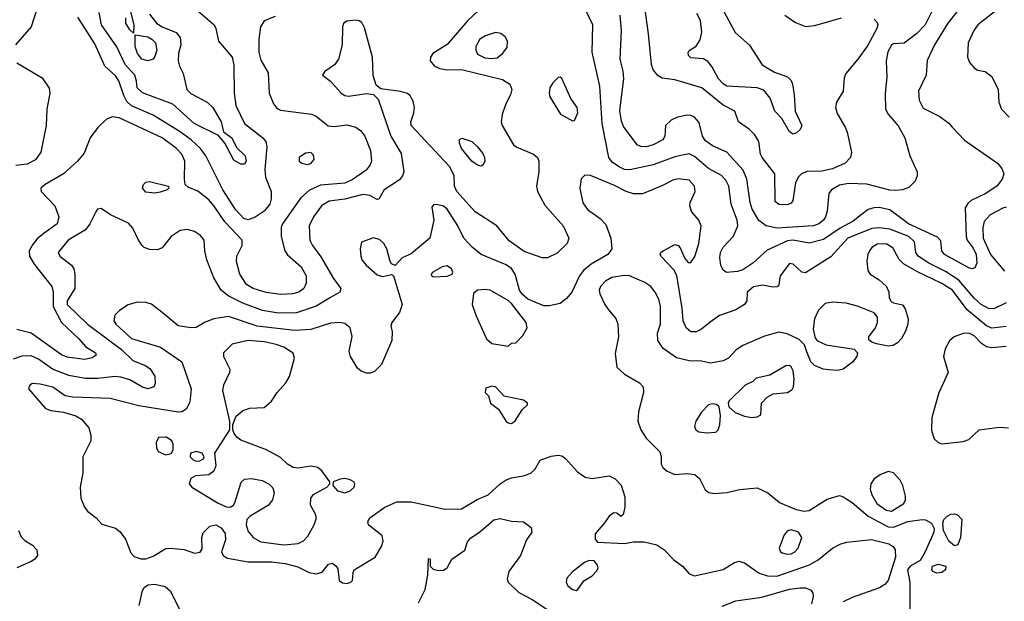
# Model space of a CAD drawing. Extents: x 1173029 to 1307123, y 522559 to 678521.
# Tile 180 of 256: x 1239661 to 1245154, y 578999 to 582245. Entities that reach past the tile are written whole.
import ezdxf

# ---------------------------------------------------------------- set-up
doc = ezdxf.new("R2010")
doc.units = 0

msp = doc.modelspace()

# ---------------------------------------------------------------- linework, layer by layer
at = {"layer": '0CON10XD'}
for points in [[(1244862.5, 581645), (1244931.7, 581571.7), (1245115, 581444), (1245140.8, 581415), (1245150.8, 581385), (1245142.5, 581355), (1245112.5, 581315), (1245047.3, 581272.7), (1244968.6, 581235), (1244950.5, 581219.5), (1244935.6, 581195), (1244940.9, 581035), (1244947.1, 581015), (1244980.4, 580970.4), (1244996.9, 580935), (1245000.4, 580885), (1244990, 580860), (1244975, 580854.4), (1244955, 580859.6), (1244819.4, 580935), (1244804.5, 580955), (1244799.8, 581009.8), (1244781.7, 581031.7), (1244620, 581105), (1244515, 581183.3), (1244455, 581195.9), (1244425, 581195.4), (1244395, 581184.6), (1244354.7, 581155.3), (1244310.6, 581119.4), (1244238.1, 581081.9), (1244145, 581018.3), (1244065, 580997.5), (1243975, 581013.9), (1243945, 581010.7), (1243831.6, 580958.4), (1243750, 580885), (1243695, 580848.5), (1243665, 580838.9), (1243604.7, 580834.7), (1243585, 580847.1), (1243571.8, 580875), (1243566.5, 580915), (1243570, 580945), (1243585, 580975.5), (1243642.9, 581037.1), (1243666.9, 581095), (1243662.7, 581125), (1243630.6, 581215), (1243617.5, 581315), (1243599.3, 581349.3), (1243576.7, 581375), (1243503.8, 581413.8), (1243425, 581481.8), (1243395, 581495.3), (1243359.2, 581489.2), (1243315, 581479.4), (1243195, 581434.2), (1243065, 581406.9), (1243035, 581408.9), (1243005, 581422.9), (1242967.9, 581447.9), (1242946.7, 581475), (1242911.1, 581665), (1242897.2, 581872.8), (1242853.5, 582063.5), (1242857.5, 582215), (1242797.8, 582337.8)], [(1242220.5, 582295), (1242160.3, 582239.7), (1242045, 582106.4), (1241964.7, 582055.3), (1241951.8, 582035), (1241950.9, 582015), (1241974.7, 581984.7), (1242005, 581972.1), (1242045, 581965.4), (1242125, 581967.1), (1242355, 581911.1), (1242395.4, 581885.4), (1242405.5, 581854.5), (1242398.9, 581825), (1242373.1, 581775), (1242351.9, 581715), (1242346.9, 581675), (1242352.2, 581655), (1242415, 581547.1), (1242435, 581533.3), (1242526.7, 581495), (1242550, 581475), (1242557.1, 581455), (1242557.5, 581395), (1242543.3, 581315), (1242548.9, 581285), (1242589.5, 581209.5), (1242693.1, 581095), (1242724.4, 581025), (1242715.7, 580995), (1242658.9, 580941.1), (1242605, 580915.7), (1242575, 580915.8), (1242475, 580951.2), (1242391.3, 581011.3), (1242321.9, 581095), (1242202, 581172), (1242099.4, 581285), (1242086.5, 581315), (1242083.6, 581375), (1242057.6, 581425), (1241844.5, 581655), (1241842.1, 581675), (1241859.2, 581725), (1241862.5, 581755), (1241855, 581790.8), (1241839.9, 581819.9), (1241825, 581832.2), (1241785, 581843.5), (1241675, 581858), (1241649.1, 581879.1), (1241633, 581933), (1241628, 582035), (1241585, 582198.8), (1241569.2, 582229.2), (1241555, 582239.1), (1241535, 582241.5), (1241485, 582236.7), (1241467.4, 582222.6), (1241461.5, 582205), (1241460, 582105), (1241439.5, 582025), (1241417, 581993), (1241363.8, 581955), (1241350, 581935), (1241395, 581901.4), (1241453.6, 581835), (1241475, 581820.8), (1241495, 581817.7), (1241595, 581833.1), (1241635, 581826.7), (1241661.2, 581801.2), (1241730.8, 581595), (1241788, 581498), (1241803.1, 581395), (1241796.8, 581373.2), (1241778.9, 581351.1), (1241693.3, 581295), (1241665, 581243.3), (1241655, 581241.2), (1241613.3, 581263.3), (1241575, 581268.8), (1241475, 581242.5), (1241387.7, 581232.3), (1241344.1, 581205.9), (1241299.6, 581145), (1241276.2, 581095), (1241278.5, 581015), (1241293.8, 580985), (1241341.5, 580921.5), (1241410.7, 580800.7), (1241453.1, 580745), (1241445.8, 580725), (1241395.3, 580694.7), (1241313.9, 580646.1), (1241205, 580609), (1241105, 580607.6), (1241015, 580621.6), (1240905, 580662.2), (1240823.4, 580703.4), (1240784.8, 580734.8), (1240744.4, 580805), (1240704.4, 580905), (1240692.9, 580955), (1240689.2, 581015), (1240669.4, 581039.4), (1240635, 581062.5), (1240595, 581072.9), (1240555, 581068.1), (1240506.2, 581033.8), (1240455, 580972), (1240429.5, 580960.5), (1240385, 580962.5), (1240355, 580974.2), (1240344.6, 580984.6), (1240322.5, 581015), (1240291.2, 581081.2), (1240268.3, 581108.3), (1240166.7, 581155), (1240115, 581191.2), (1240095, 581186.7), (1240085, 581173.3), (1240052.5, 581105), (1240028, 581072), (1239930.8, 581015), (1239875.8, 580945), (1239884, 580925), (1239950, 580875), (1239961.9, 580855), (1239968.9, 580825), (1239968.5, 580745), (1239925.4, 580675), (1239924.7, 580655), (1240038.5, 580545), (1240227.8, 580405), (1240291.9, 580341.9), (1240360, 580315), (1240387.4, 580297.4), (1240414.5, 580255), (1240416.9, 580215), (1240408, 580195), (1240375, 580184.6), (1240345, 580193.1), (1240274.1, 580234.1), (1240225, 580250), (1240192.9, 580252.9), (1240095, 580242.6), (1240025, 580242.6), (1239935, 580259.8), (1239843.9, 580293.8), (1239765, 580350), (1239725, 580369.2), (1239673.1, 580366.9), (1239625, 580350.4)], [(1239756.9, 582303.1), (1239723.8, 582205), (1239636.7, 582105)], [(1240641.1, 582305), (1240745.6, 582215), (1240755.6, 582195), (1240769.4, 582125), (1240845.3, 582035.3), (1240855, 581990), (1240857.1, 581835), (1240867.1, 581765), (1240915.4, 581665), (1241017.1, 581585), (1241033.1, 581565), (1241038.5, 581535), (1241028.8, 581408.8), (1241032.7, 581365), (1241063.8, 581285), (1241063.1, 581245), (1241055.4, 581215), (1241024.8, 581175.2), (1240975, 581142.8), (1240935, 581127.6), (1240911.2, 581135), (1240865, 581185.4), (1240793.1, 581295), (1240698.6, 581485), (1240669.1, 581525), (1240617.3, 581575), (1240555, 581619.1), (1240405, 581711.2), (1240285, 581764.2), (1240258.2, 581788.2), (1240240.7, 581820.7), (1240213.5, 581903.5), (1240195, 581930.4), (1240135.5, 581985.5), (1240079.1, 582109.1), (1239985, 582259.2)], [(1240384.8, 582274.8), (1240422.9, 582225), (1240455, 582204.2), (1240533.5, 582173.5), (1240556.1, 582146.1), (1240560, 582105), (1240546.5, 582055), (1240545.3, 582015), (1240552.1, 581985), (1240571.8, 581945), (1240592.5, 581855), (1240615, 581832.5), (1240705.7, 581785), (1240738.5, 581755), (1240784.6, 581675), (1240798, 581618), (1240844.2, 581585), (1240870.7, 581530.7), (1240918.1, 581485), (1240924.3, 581455), (1240915, 581438), (1240895, 581437.5), (1240855, 581461.2), (1240805.5, 581555.5), (1240768.8, 581598.8), (1240634.5, 581665), (1240514, 581774), (1240345, 581836.8), (1240316.4, 581865), (1240312, 581902), (1240303.8, 581935), (1240249, 581995), (1240203.2, 582093.2), (1240116.5, 582215), (1240104.2, 582285)], [(1240277.1, 582295), (1240297.9, 582215), (1240295, 582170), (1240275, 582187.5), (1240253.5, 582225), (1240253.3, 582255)], [(1244427.3, 582247.3), (1244445, 582229.2), (1244448.8, 582215), (1244442.9, 582195), (1244390.6, 582099.4), (1244336.6, 582023.4), (1244268.9, 581945), (1244260.7, 581919.3), (1244254.5, 581845.5), (1244217.1, 581785), (1244212.2, 581755), (1244220.5, 581720.5), (1244265.3, 581645.3), (1244276.3, 581616.3), (1244300.8, 581505), (1244295.5, 581475), (1244266.6, 581443.4), (1244195, 581413.1), (1244135, 581399.2), (1244053.4, 581396.6), (1244022.5, 581385), (1244003.1, 581365), (1243989.5, 581335), (1243974.3, 581235), (1243965, 581220.8), (1243945, 581211.9), (1243895, 581213.1), (1243875, 581230), (1243872.9, 581385), (1243802.5, 581475), (1243793.5, 581495), (1243783.5, 581565), (1243762.6, 581602.6), (1243732.3, 581632.3), (1243670, 581675), (1243651.2, 581735), (1243585, 581767.5), (1243465.7, 581864.3), (1243315, 581908.9), (1243245, 581918), (1243221.7, 581931.7), (1243194.5, 581964.5), (1243184.5, 581994.5), (1243169.6, 582165), (1243148, 582315)], [(1243564, 582335), (1243652.3, 582172.3), (1243732.4, 582102.4), (1243802.4, 581992.4), (1243872.5, 581952.5), (1243945, 581926.2), (1243964.4, 581904.4), (1243971.9, 581885), (1243982.1, 581825), (1243986.4, 581735), (1244023.8, 581655), (1244015, 581632.5), (1243995, 581613.3), (1243975, 581606.2)], [(1244750.3, 582290.3), (1244712.7, 582215), (1244665, 582167.3), (1244595, 582113.3), (1244535, 582109.4), (1244525, 582102.9), (1244503.9, 582065), (1244494.1, 582015), (1244498.9, 581925), (1244488.9, 581831.1), (1244491.8, 581745), (1244505, 581717.5), (1244561.5, 581651.5), (1244598.6, 581585), (1244626.7, 581485), (1244666.7, 581395), (1244667.4, 581372.6), (1244656.2, 581343.8), (1244621.9, 581308.1), (1244585, 581295.6), (1244548.1, 581291.9), (1244515, 581293.1), (1244387, 581327), (1244285, 581329.7), (1244235, 581321.6), (1244189.4, 581295), (1244175.6, 581275), (1244164.6, 581175.4)], [(1244903.1, 582306.9), (1244838.2, 582225), (1244763.8, 582105), (1244723.8, 582016.2), (1244717.8, 581935), (1244674.6, 581845), (1244678.9, 581795), (1244701.5, 581751.5), (1244794.6, 581704.6), (1244845, 581667.5), (1244862.5, 581645)], [(1245115, 582301.8), (1245005.8, 582215), (1244984.2, 582185), (1244952.9, 582115), (1244947.5, 582035), (1244960, 582005), (1244985, 581976.2), (1245005, 581963.8), (1245047.5, 581955), (1245085, 581926.7), (1245120, 581855), (1245123.8, 581785), (1245138, 581745), (1245180.6, 581700.6)], [(1241085, 582262), (1241025, 582237.5), (1241004.4, 582205), (1240994.5, 582135), (1240993.9, 582063.9), (1241005, 582018), (1241047.4, 581947.4), (1241052.1, 581835), (1241076.4, 581775), (1241093.1, 581753.1), (1241115, 581739.1), (1241287.9, 581717.9), (1241315, 581705.8), (1241382.2, 581652.2), (1241415, 581649.4), (1241485, 581657.5), (1241535, 581645.6), (1241564.7, 581624.7), (1241585.4, 581595), (1241617.7, 581515), (1241622.5, 581455), (1241615.4, 581434.6), (1241592.9, 581405), (1241515, 581351.6), (1241475, 581332.1), (1241338.3, 581321.7), (1241277.3, 581292.7), (1241229.1, 581250.9), (1241126.2, 581105), (1241119.6, 581085), (1241119.1, 581035), (1241139.4, 580955), (1241155, 580932.9), (1241231.8, 580865), (1241258.2, 580815), (1241258.5, 580775), (1241246.5, 580745), (1241217.1, 580725), (1241185.2, 580714.8), (1241115, 580711.9), (1241035, 580721.9), (1240963.7, 580743.7), (1240925, 580767.1), (1240889.5, 580825), (1240870, 580895), (1240872.5, 580925), (1240900.9, 580985), (1240901.5, 581015), (1240805.9, 581115.9), (1240745, 581204.5), (1240715, 581239.2), (1240655, 581288.2), (1240600.3, 581310.3), (1240584.2, 581324.2), (1240579.2, 581355), (1240582.1, 581455), (1240565.4, 581495), (1240536.2, 581525), (1240455, 581585.3), (1240215, 581696.5), (1240178.1, 581701.9), (1240145, 581689.1), (1240096.4, 581643.7), (1240053.8, 581585), (1240019.8, 581500.2), (1239983.3, 581455), (1239905.3, 581384.7), (1239802.9, 581325), (1239778.6, 581305), (1239780.6, 581285), (1239856.6, 581206.6), (1239878.2, 581145), (1239868.8, 581105), (1239797.1, 581052.9), (1239757.5, 581022.5), (1239731.1, 580988.9), (1239713.9, 580955), (1239714.7, 580925), (1239741.1, 580881.1), (1239840.6, 580755), (1239847, 580725), (1239846.8, 580645), (1239894.5, 580554.5), (1239989.5, 580465), (1240029.1, 580419.1), (1240084, 580385), (1240087.5, 580372.5), (1240065, 580356.9), (1240021.3, 580348.7), (1239925, 580360.8), (1239893.5, 580375), (1239725, 580494.6), (1239645, 580516.1)], [(1244164.6, 581175.4), (1244156.9, 581145), (1244144.5, 581125), (1244118.1, 581105), (1244088.8, 581095), (1243885, 581081.4), (1243824.8, 581094.8), (1243784.8, 581124.8), (1243747.5, 581187.5), (1243735.3, 581225), (1243718, 581355), (1243696.7, 581405), (1243605, 581504.5), (1243525, 581540.5), (1243485, 581571.1), (1243470.8, 581595), (1243450.9, 581670.8), (1243425, 581700.9), (1243405, 581710.8), (1243385, 581712.3), (1243331.1, 581701.1), (1243295, 581684.6), (1243264.4, 581655), (1243259.5, 581595), (1243247.8, 581575), (1243195, 581546.8), (1243155, 581535.3), (1243125, 581536.1), (1243105, 581545.5), (1243029, 581649), (1243017.6, 581677.6), (1243008.5, 581738.5), (1243031.1, 581915), (1243027.8, 581957.8), (1243011.5, 582025), (1243017.5, 582185), (1243010.3, 582270.3)], [(1243975, 581606.2), (1243955, 581618), (1243912.7, 581692.7), (1243873.6, 581735), (1243846.8, 581806.8), (1243811.7, 581851.7), (1243775, 581864.4), (1243605, 581874.1), (1243585, 581886), (1243559.5, 581915), (1243522.9, 581982.9), (1243500.5, 582010.5), (1243475, 582026), (1243405, 582032.5), (1243391.2, 582045), (1243389.3, 582060.7), (1243395, 582072.5), (1243433.9, 582096.1), (1243457.3, 582132.7), (1243465.6, 582175), (1243459.6, 582239.6), (1243438.5, 582278.5)], [(1243929.4, 582269.4), (1243988.2, 582228.2), (1244045, 582207.5), (1244096.9, 582213.1), (1244245, 582254.1)], [(1242295, 582027.1), (1242325, 582031.8), (1242354.3, 582055), (1242379.7, 582090.3), (1242382.5, 582125), (1242369.7, 582149.7), (1242345, 582167.5), (1242315, 582173.1), (1242260, 582155), (1242227.1, 582135), (1242205.6, 582095), (1242204.5, 582074.5), (1242215, 582052.5), (1242255, 582032.1), (1242295, 582027.1)], [(1240375, 582014.1), (1240341.1, 582025), (1240317.3, 582055), (1240305.5, 582095), (1240305, 582160), (1240375, 582148.2), (1240398.5, 582135), (1240417.5, 582115), (1240425.4, 582075), (1240415, 582040), (1240404.3, 582025), (1240375, 582014.1)], [(1239643.9, 582003.9), (1239785, 581920), (1239825, 581863.3), (1239828.8, 581835), (1239811.5, 581745), (1239807.8, 581655), (1239779.1, 581505), (1239748, 581462), (1239701.7, 581438.3), (1239639.1, 581430.9)], [(1242745, 581680), (1242755, 581682.5), (1242774.3, 581725), (1242771.4, 581755), (1242735.8, 581805), (1242685, 581916), (1242675, 581923.8), (1242665, 581922), (1242635, 581892), (1242618.6, 581865), (1242614.3, 581835), (1242618.6, 581815), (1242677.3, 581717.3), (1242745, 581680)], [(1242235, 581426.7), (1242215, 581432), (1242183.1, 581455), (1242125, 581526.7), (1242114.3, 581555), (1242115, 581576.7), (1242126.4, 581583.6), (1242182.5, 581565), (1242215, 581536), (1242245, 581498.8), (1242254.2, 581475), (1242255.9, 581454.1), (1242245, 581432.5), (1242235, 581426.7)], [(1241265, 581436), (1241285, 581442), (1241302.5, 581465), (1241299.1, 581489.1), (1241285, 581503.8), (1241255, 581499.2), (1241220, 581475), (1241220, 581455), (1241234.1, 581444.1), (1241265, 581436)], [(1245165, 580664.7), (1245095, 580631.6), (1245065, 580632.4), (1245025, 580654.8), (1244985, 580689.7), (1244900.2, 580790.2), (1244825, 580839.8), (1244732.5, 580885), (1244672.7, 580925), (1244660, 580945), (1244653.3, 581005), (1244621.8, 581035), (1244515, 581076.2), (1244455, 581082.7), (1244415, 581079), (1244281.1, 581025), (1244185, 580920.9), (1244045, 580832), (1244025, 580836), (1243975, 580880.8), (1243955, 580884), (1243904, 580815), (1243896.2, 580765), (1243885.7, 580754.3), (1243865, 580752), (1243805, 580762.5), (1243755, 580754.5), (1243720, 580725), (1243717.1, 580675), (1243704, 580655), (1243655, 580626.2), (1243565.2, 580594.8), (1243513.6, 580556.4), (1243465, 580516.9), (1243435, 580503.1), (1243405, 580503.3), (1243379.1, 580525), (1243361.8, 580565), (1243356.8, 580635), (1243327.3, 580817.3), (1243309.5, 580849.5), (1243240.9, 580920.9), (1243233.8, 580935), (1243236.7, 580945), (1243250, 580955), (1243315, 580989.2), (1243334.2, 580984.2), (1243345, 580971.2), (1243372.1, 580912.1), (1243389.3, 580889.3), (1243405, 580890), (1243427.6, 580922.4), (1243450, 580995), (1243463.1, 581095), (1243450, 581125), (1243408.1, 581175), (1243398.5, 581205), (1243400.5, 581225), (1243429.4, 581285), (1243425.6, 581315), (1243395, 581348.6), (1243335, 581356.5), (1243305, 581350), (1243242.9, 581317.1), (1243135, 581273.5), (1243085, 581273.1), (1243044, 581286), (1242979.7, 581319.7), (1242845, 581375.7), (1242812.7, 581377.3), (1242793.1, 581356.9), (1242785.5, 581304.5), (1242802.1, 581222.1), (1242828.9, 581185), (1242899.4, 581135), (1242931.1, 581101.1), (1242958, 581025), (1242963.8, 580965), (1242942, 580935), (1242849.1, 580880.8), (1242805.5, 580845), (1242782.9, 580815), (1242741.1, 580725), (1242710.5, 580689.5), (1242675, 580661.1), (1242615, 580647.1), (1242585, 580648.2), (1242495, 580685.9), (1242465, 580711.4), (1242448.5, 580735), (1242424.1, 580824.1), (1242405, 580856.1), (1242375, 580875.9), (1242235.7, 580935), (1242185, 580974.5), (1242138.5, 581025), (1242105.6, 581095), (1242045, 581188.1), (1242025, 581203.1), (1241986.2, 581213.8), (1241969.3, 581210.7), (1241960.7, 581199.3), (1241971.9, 581125), (1241948.5, 581025), (1241845, 580938.1), (1241794.4, 580915.6), (1241755, 580872.5), (1241735, 580882.5), (1241726.7, 580895), (1241708, 580965), (1241691.2, 580995), (1241668.8, 581018.8), (1241635, 581028), (1241567, 581003), (1241560, 580965), (1241563.8, 580925), (1241570, 580905), (1241593.8, 580875), (1241655, 580820.8), (1241685, 580812), (1241735, 580822.5), (1241746, 580816), (1241794.4, 580655), (1241779.4, 580610.6), (1241736.1, 580553.9), (1241731.2, 580535), (1241738, 580505), (1241735.8, 580455), (1241678.8, 580321.2), (1241639.3, 580280.7), (1241617.6, 580272.4), (1241595, 580272.2), (1241565, 580282.5), (1241545, 580299.5), (1241505.4, 580365), (1241499.6, 580395), (1241516.2, 580476.2), (1241504.3, 580525), (1241475, 580548.9), (1241444.6, 580554.6), (1241395, 580551.3), (1241284.7, 580515.3), (1241195, 580510.5), (1240986, 580535), (1240825, 580589.1), (1240744, 580576), (1240695, 580557.5), (1240645, 580527.5), (1240615, 580524.2), (1240545, 580535.7), (1240463.8, 580603.8), (1240395, 580656.9), (1240365, 580666.7), (1240315, 580667.5), (1240265, 580652.5), (1240217.4, 580622.6), (1240192.2, 580595), (1240186.5, 580565), (1240196.5, 580545), (1240285, 580465.4), (1240446.7, 580416.7), (1240565.5, 580335.5), (1240617.5, 580185), (1240609.3, 580110.7), (1240588.6, 580071.4), (1240565, 580056.9), (1240545, 580055.3), (1240325, 580089.2), (1240165, 580130.4), (1239957.8, 580137.8), (1239915, 580145.6), (1239845, 580193.1), (1239775, 580210.9), (1239732.5, 580215), (1239716.2, 580205), (1239710, 580185), (1239805, 580075.4), (1239835, 580063.3), (1239905, 580054.5), (1239974.3, 580034.3), (1240005.5, 580015.5), (1240046.8, 579966.8), (1240056.5, 579926.5), (1240056.7, 579895), (1240012.9, 579805), (1240012.9, 579715), (1239998.6, 579635), (1240000.8, 579575), (1240022.5, 579525), (1240040.9, 579500.9), (1240088, 579465), (1240119.3, 579429.3), (1240195, 579407.1), (1240218.9, 579388.9), (1240250, 579345), (1240279.7, 579269.7), (1240298.7, 579248.7), (1240336.9, 579236.9), (1240365, 579236.8), (1240405, 579251.5), (1240475, 579293.6), (1240504.6, 579294.6), (1240577.6, 579287.6), (1240635, 579267.5), (1240667.7, 579272.3), (1240678.3, 579291.7), (1240677.1, 579355), (1240685, 579381.2), (1240722.2, 579417.8), (1240755, 579425.6), (1240785, 579408.6), (1240806.9, 579376.9), (1240807.9, 579342.1), (1240785.7, 579275), (1240796, 579255), (1240820.6, 579240.6), (1240935, 579218.5), (1241065, 579219.7), (1241140.8, 579210.8), (1241212.1, 579192.1), (1241275, 579160), (1241315, 579152.5), (1241348.1, 579161.9), (1241384.1, 579205.9), (1241405, 579212.5), (1241426.7, 579195), (1241435, 579180), (1241442.5, 579115), (1241461.2, 579101.2), (1241485, 579098), (1241507.5, 579105), (1241517.5, 579115), (1241520.7, 579159.3), (1241527.5, 579175), (1241643.8, 579245), (1241679.2, 579305), (1241687.5, 579335), (1241682, 579365), (1241605.9, 579425.9), (1241602, 579445), (1241614.2, 579465), (1241698, 579525), (1241765, 579554.5), (1241845.5, 579554.5), (1242035, 579512.5), (1242125, 579514.5), (1242213.5, 579566.5), (1242275, 579593.3), (1242341.8, 579655), (1242375, 579677.4), (1242405, 579688.9), (1242478.6, 579701.4), (1242513.2, 579716.8), (1242533.8, 579735), (1242565, 579786.7), (1242625, 579808.8), (1242665, 579813.8), (1242685, 579810), (1242705, 579796.7), (1242771.7, 579721.7), (1242815, 579692), (1242854.1, 579684.1), (1242948.5, 579698.5), (1242982.2, 579682.2), (1243016.5, 579646.5), (1243037.3, 579582.7), (1243036.2, 579525), (1243027, 579483), (1243015, 579472.5), (1242991.7, 579491.7), (1242975, 579492.5), (1242950, 579475), (1242922.5, 579437.5), (1242870.8, 579375), (1242870.8, 579345), (1242885, 579328.8), (1243035, 579321.1), (1243085, 579330.6), (1243145, 579331.1), (1243214.6, 579314.6), (1243255, 579288.9), (1243310.9, 579230.9), (1243358.6, 579195), (1243395, 579152), (1243425, 579141.4), (1243585, 579176.5), (1243649.2, 579215), (1243675, 579223.8), (1243705, 579213.8), (1243785.3, 579155.3), (1243831.7, 579141.7), (1243885, 579138.8), (1244067.7, 579202.3), (1244115, 579230), (1244195.3, 579294.7), (1244240.9, 579319.1), (1244275, 579328.5), (1244413.5, 579343.5), (1244509.9, 579319.9), (1244533.1, 579305), (1244545.6, 579285.6), (1244546.3, 579245), (1244506.2, 579115), (1244487.8, 579092.2), (1244457.5, 579075), (1244305, 579021.1), (1244255, 578996.9)], [(1240414.3, 581275.7), (1240365, 581281.9), (1240345.8, 581305), (1240350.8, 581325), (1240365, 581338.8), (1240385, 581342), (1240490, 581315), (1240492.5, 581305), (1240482.5, 581295), (1240445, 581282.2), (1240414.3, 581275.7)], [(1245165, 581197.6), (1245145, 581193.5), (1245074.8, 581155.2), (1245041.7, 581118.3), (1245034, 581085), (1245035.2, 581025), (1245077.3, 580935), (1245155, 580841.1)], [(1245165, 580532.2), (1245085, 580523.4), (1245055, 580536.4), (1244947.1, 580625), (1244865, 580734.7), (1244805, 580772), (1244665, 580839.2), (1244591.6, 580881.6), (1244566.9, 580906.9), (1244531.2, 580971.2), (1244495, 580994.5), (1244445, 580991.9), (1244415, 580972.5), (1244401.4, 580955), (1244392.2, 580935), (1244387.3, 580897.3), (1244392.9, 580845), (1244405.8, 580825), (1244455, 580792.7), (1244496.7, 580755), (1244509.4, 580725), (1244511.7, 580691.7), (1244522.3, 580672.3), (1244535, 580663.8), (1244585, 580654), (1244601.5, 580631.5), (1244617.5, 580575), (1244615.5, 580545), (1244603.1, 580506.9), (1244580.5, 580465), (1244557.8, 580442.2), (1244533, 580427), (1244505, 580422.2), (1244441.2, 580435), (1244413.8, 580445), (1244398.3, 580458.3), (1244398.6, 580475), (1244435.6, 580525), (1244446.5, 580555), (1244445.5, 580585.5), (1244428, 580608), (1244335, 580646.2), (1244272.4, 580662.4), (1244195, 580667.7), (1244155, 580660), (1244116.6, 580623.4), (1244094.1, 580575), (1244086.9, 580516.9), (1244098.1, 580468.1), (1244111.8, 580451.8), (1244160.6, 580430.6), (1244315.5, 580405.5), (1244334.3, 580385), (1244330.6, 580365), (1244306.9, 580333.1), (1244255, 580294.5), (1244225, 580286.5), (1244175, 580290), (1244143.7, 580293.7), (1244094.5, 580314.5), (1244075, 580336.2), (1244052, 580392), (1244039.7, 580429.7), (1244009.8, 580459.8), (1243942.4, 580492.4), (1243895, 580500), (1243815, 580478.1), (1243695, 580426.7), (1243658.3, 580401.7), (1243614.7, 580355.3), (1243585, 580340.5), (1243515, 580328.6), (1243465, 580338.6), (1243395, 580341.4), (1243325, 580358), (1243250.5, 580410.5), (1243220, 580455), (1243219.5, 580495), (1243235.4, 580545), (1243236, 580645), (1243226.2, 580685), (1243206.5, 580725), (1243182.2, 580755), (1243148.7, 580778.7), (1243063.3, 580815), (1243032.4, 580817.6), (1242965, 580805.3), (1242929.5, 580785), (1242901.2, 580755), (1242893.8, 580735), (1242897.9, 580715), (1242925, 580655.8), (1242945.9, 580625.9), (1242986.7, 580576.7), (1242998.5, 580545), (1243000.5, 580475), (1242982.4, 580382.4), (1242991.4, 580305), (1243035, 580266.7), (1243118.5, 580218.5), (1243138.6, 580195), (1243141.4, 580165), (1243113, 580057), (1243109.7, 580005), (1243125, 579956), (1243155, 579908.8), (1243232.7, 579832.7), (1243240, 579805), (1243240, 579765), (1243248, 579745), (1243272, 579725), (1243315, 579706.4), (1243385, 579713.1), (1243426.8, 579706.8), (1243453.4, 579683.4), (1243485, 579621.2), (1243505.6, 579605.6), (1243535, 579601.1), (1243605, 579605.5), (1243677.9, 579622.1), (1243775, 579632.5), (1243834.4, 579604.4), (1243899.7, 579549.7), (1243986.8, 579513.2), (1244035, 579502.5), (1244065, 579506.5), (1244165, 579568.6), (1244235, 579588.6), (1244255, 579582.9), (1244305, 579550), (1244395, 579474.1), (1244505, 579414.8), (1244535, 579413), (1244615, 579444.6), (1244695, 579455.6), (1244715, 579453.8), (1244747.5, 579435), (1244763.3, 579405), (1244761.2, 579385), (1244712, 579275), (1244684.2, 579225.8), (1244628, 579195), (1244614.5, 579175), (1244627.5, 579105), (1244626.9, 578915)], [(1241969.3, 580809.3), (1242045, 580814.3), (1242072.5, 580825), (1242077.5, 580835), (1242070, 580855), (1242045, 580871.2), (1242017.5, 580865), (1241965, 580836), (1241956.7, 580825), (1241957.5, 580815), (1241969.3, 580809.3)], [(1242385, 580422.5), (1242405, 580440), (1242428.3, 580441.7), (1242467.9, 580482.1), (1242491.9, 580525), (1242486.7, 580555), (1242405, 580660.4), (1242385, 580678.2), (1242285, 580734.4), (1242255, 580739.2), (1242214.1, 580735.9), (1242193.1, 580716.9), (1242184.5, 580655), (1242204.5, 580595), (1242264.5, 580464.5), (1242295, 580437.5), (1242385, 580422.5)], [(1245165, 580421.4), (1245085, 580412.8), (1245055, 580419.5), (1245027.3, 580437.3), (1244985, 580480.3), (1244955, 580495.3), (1244925, 580493.1), (1244874.2, 580475), (1244848.1, 580451.9), (1244822.9, 580407.1), (1244815.4, 580365), (1244840, 580275), (1244787.7, 580162.3), (1244750, 580025), (1244747.7, 579952.3), (1244762.9, 579905), (1244785, 579884.3), (1244805, 579877.1), (1244925, 579890.8), (1244955, 579901.2), (1245014.3, 579955.7), (1245125, 579970.5), (1245176.9, 579966.9)], [(1241135, 579314.3), (1241215, 579322), (1241243, 579337), (1241267.7, 579362.3), (1241304.2, 579425), (1241315.9, 579465), (1241309.2, 579489.2), (1241283.1, 579535), (1241284.6, 579575.4), (1241298.8, 579595), (1241373.9, 579636.1), (1241390, 579655), (1241390, 579665), (1241346.8, 579726.8), (1241323.3, 579745), (1241285, 579753.3), (1241211.7, 579741.7), (1241185.9, 579745.9), (1241155, 579763.8), (1241115, 579802), (1241036.7, 579845), (1240895, 579897.5), (1240871.4, 579915), (1240857.5, 579935), (1240848.8, 579955), (1240848.8, 579985), (1240868.3, 580031.7), (1240905, 580064.3), (1240945, 580077.5), (1241025, 580080), (1241065, 580116.7), (1241097.5, 580165), (1241145, 580217.5), (1241166.6, 580253.4), (1241194.5, 580355), (1241187, 580383), (1241135, 580416.9), (1241091.9, 580431.9), (1241025, 580446.6), (1240935, 580453.6), (1240846.2, 580433.8), (1240797.1, 580385), (1240798.1, 580365), (1240833.3, 580295), (1240831.4, 580275), (1240796.7, 580205), (1240792.5, 580175), (1240831.2, 580005), (1240831.2, 579955), (1240747.1, 579825), (1240754.2, 579755), (1240744, 579725), (1240715, 579704.3), (1240640.5, 579699.5), (1240615.9, 579684.1), (1240606.2, 579655), (1240620, 579635), (1240767.3, 579547.3), (1240815, 579527.1), (1240835, 579524.7), (1240853.6, 579535), (1240861.5, 579548.5), (1240895.6, 579664.4), (1240915, 579680.3), (1240953.6, 579683.6), (1241012.4, 579672.4), (1241053.2, 579653.2), (1241072.7, 579632.7), (1241080, 579605), (1241071.1, 579565), (1241049.5, 579535), (1240946.7, 579475), (1240927.3, 579455), (1240924.7, 579425), (1240935, 579389.2), (1240962.5, 579355), (1241005, 579330.8), (1241135, 579314.3)], [(1243745, 580023.8), (1243775, 580027.5), (1243795, 580040), (1243800, 580105), (1243831.2, 580138.8), (1243865, 580156.2), (1243945, 580164.5), (1243969.9, 580180.1), (1243977.7, 580195), (1243981.9, 580238.1), (1243976.3, 580285), (1243965, 580307.5), (1243955, 580314.5), (1243935, 580313.5), (1243845, 580261.2), (1243770, 580245), (1243750, 580225), (1243707.5, 580205), (1243617.5, 580115), (1243612.5, 580105), (1243617.5, 580085), (1243652.5, 580052.5), (1243705, 580031.2), (1243745, 580023.8)], [(1242405, 579991.8), (1242425, 580005.7), (1242463.2, 580066.8), (1242493.3, 580095), (1242493.3, 580105), (1242470.5, 580120.5), (1242364.1, 580144.1), (1242315, 580196), (1242295, 580198.8), (1242261.7, 580188.3), (1242257.5, 580165), (1242276.7, 580145), (1242286.7, 580105), (1242331.2, 580071.2), (1242375, 580003.1), (1242385, 579994.5), (1242405, 579991.8)], [(1243495, 579940), (1243545, 579943.3), (1243557.5, 579955), (1243566.1, 579983.9), (1243570, 580035), (1243562.5, 580085), (1243547.7, 580097.7), (1243525, 580100.8), (1243504, 580095), (1243464.3, 580055), (1243432.5, 580005), (1243426.2, 579975), (1243433.3, 579955), (1243450, 579945), (1243495, 579940)], [(1240475, 579816.2), (1240505, 579823.3), (1240516.2, 579845), (1240516.2, 579875), (1240508.8, 579895), (1240480, 579915), (1240435, 579913.3), (1240421.2, 579885), (1240423.8, 579855), (1240433.3, 579835), (1240475, 579816.2)], [(1240645, 579781.2), (1240665, 579783.3), (1240685.9, 579794.1), (1240690, 579805), (1240678.8, 579825), (1240645, 579835.6), (1240613.8, 579825), (1240611.2, 579805), (1240627.7, 579787.7), (1240645, 579781.2)], [(1244525, 579502.4), (1244593.6, 579545), (1244602.3, 579565), (1244602.5, 579585), (1244587.7, 579645), (1244572.1, 579675), (1244535, 579715.6), (1244505, 579723.5), (1244465, 579707.1), (1244428.1, 579681.9), (1244410, 579655), (1244405.4, 579625), (1244415, 579592.9), (1244443.2, 579545), (1244495, 579508.1), (1244525, 579502.4)], [(1241475, 579604.4), (1241503.8, 579615), (1241526.7, 579635), (1241531.2, 579655), (1241523.8, 579665), (1241505, 579677.1), (1241475, 579684.2), (1241448.8, 579681.2), (1241410, 579665), (1241407.5, 579645), (1241433.8, 579615), (1241475, 579604.4)], [(1244875, 579308.8), (1244844.5, 579334.5), (1244813.8, 579395), (1244810, 579435), (1244815.8, 579455), (1244834.2, 579475), (1244855, 579485.5), (1244875, 579487.9), (1244892.1, 579482.1), (1244916.4, 579455), (1244909.5, 579355), (1244895, 579313.3), (1244875, 579308.8)], [(1241885, 578990.6), (1241921.8, 579065), (1241938, 579145), (1241941.7, 579238.3), (1241950, 579235), (1241950, 579195), (1241967.5, 579177.5), (1241995, 579170), (1242025, 579172.9), (1242045, 579186.7), (1242071.2, 579235), (1242143.3, 579285), (1242158.3, 579331.7), (1242176.8, 579353.2), (1242225, 579385.4), (1242305, 579453.8), (1242341.2, 579461.2), (1242405, 579447.1), (1242471.7, 579441.7), (1242515, 579410), (1242517.5, 579385), (1242487.3, 579342.7), (1242454.5, 579255), (1242390, 579165), (1242380, 579125), (1242385.8, 579105), (1242445, 579047.5), (1242519.3, 579009.3), (1242600.6, 578955)], [(1239653.2, 579393.2), (1239668.6, 579358.6), (1239688.6, 579338.6), (1239731.7, 579311.7), (1239755.4, 579285.4), (1239760, 579255), (1239745.7, 579235), (1239725, 579221.1), (1239645, 579185.6)], [(1243942.6, 579262.6), (1243965, 579263.9), (1243985.6, 579275), (1244003.9, 579296.1), (1244024.2, 579355), (1244006, 579385), (1243965, 579398.2), (1243945, 579392.2), (1243925, 579369.2), (1243898.6, 579295), (1243905.6, 579275.6), (1243915, 579270), (1243942.6, 579262.6)], [(1242765, 579059.2), (1242775, 579064), (1242807.3, 579112.7), (1242855, 579141.9), (1242881.2, 579168.8), (1242887.3, 579185), (1242885, 579200), (1242865, 579224.2), (1242835, 579227.1), (1242812, 579215), (1242745, 579163.3), (1242712.5, 579127.5), (1242708.8, 579105), (1242718.8, 579085), (1242745, 579064.2), (1242765, 579059.2)], [(1244775, 579156), (1244756.7, 579165), (1244750, 579175), (1244753.3, 579195), (1244785, 579205.8), (1244827.5, 579195), (1244826.2, 579175), (1244805, 579160), (1244775, 579156)], [(1240327.9, 578975), (1240345, 579060), (1240355, 579075.7), (1240375, 579090), (1240414.4, 579094.4), (1240471.7, 579081.7), (1240502, 579055), (1240560.8, 578935)], [(1243578.9, 578971.1), (1243655, 579001.1), (1243801.7, 579021.7), (1243955, 579066.8), (1244015, 579074.6), (1244045, 579073.5), (1244072.5, 579062.5), (1244085.5, 579045.5), (1244087.8, 579025), (1244077.5, 578985)]]:
    msp.add_lwpolyline(points, dxfattribs=at)

doc.saveas('drawing.dxf')
